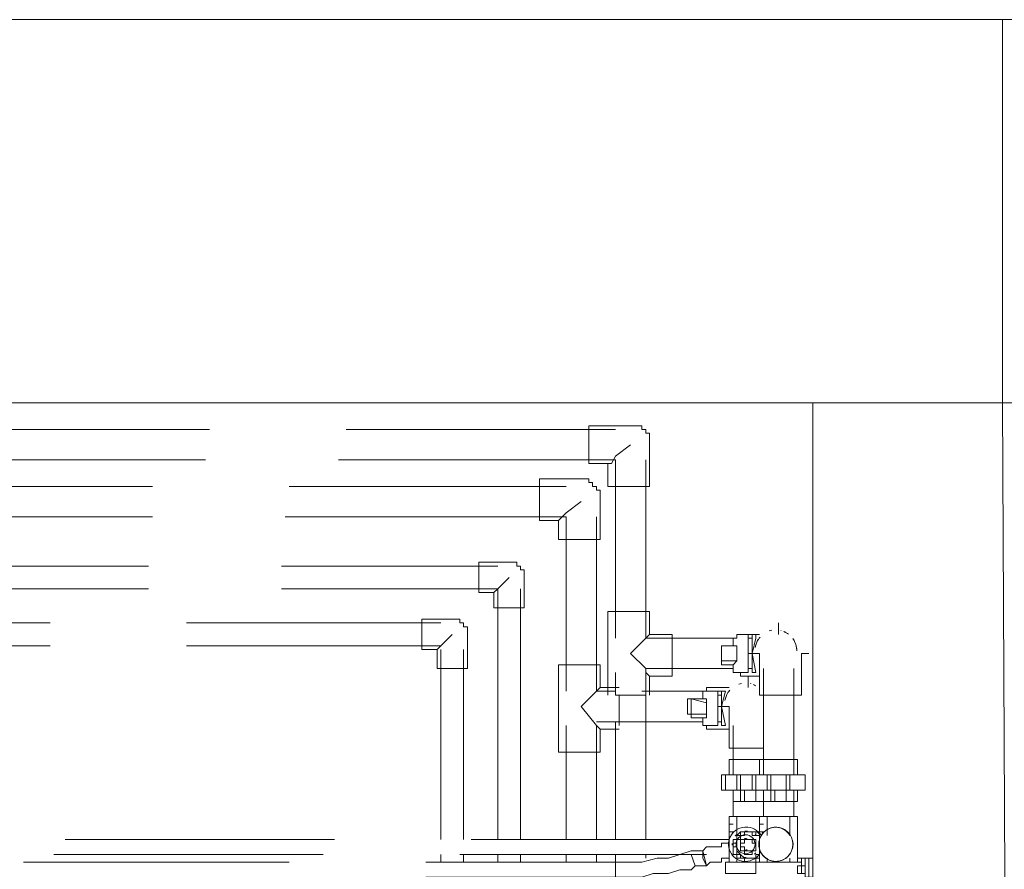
# Model space of a CAD drawing. Header units: millimetres. Extents: x 413 to 305578, y 115 to 38116.
# Tile 33 of 194: x 18777 to 19809, y 18260 to 19151. Entities that reach past the tile are written whole.
import ezdxf

# ---------------------------------------------------------------- set-up
doc = ezdxf.new("R2010")
doc.units = ezdxf.units.MM
for name, color, linetype, true_color in [('PDF$_59-60$-$Floor$Plan$-$В_Этаж$00_Сводный$A-DETL-MBND', 7, 'Continuous', 0xdd3700), ('PDF$_59-60$-$Floor$Plan$-$В_Этаж$00_Сводный$P-PIPE-CNTR', 150, 'Continuous', 0x007fff), ('PDF$_V$line_ifc_RVT-1-В_Этаж$00_Сводный$A-WALL', 7, 'Continuous', 0xbababa), ('PDF$_V$line_ifc_RVT-1-В_Этаж$00_Сводный$L-SITE', 7, 'Continuous', 0xdcdcdc)]:
    doc.layers.add(name, color=color, linetype=linetype, true_color=true_color)
doc.layers.add('PDF$_59-60$-$Floor$Plan$-$В_Этаж$00_Сводный$M-EQPM', color=2, linetype='Continuous')
doc.layers.add('PDF$_59-60$-$Floor$Plan$-$В_Этаж$00_Сводный$P-PIPE', color=3, linetype='Continuous')

msp = doc.modelspace()

# ---------------------------------------------------------------- linework, layer by layer
at = {"layer": 'PDF$_59-60$-$Floor$Plan$-$В_Этаж$00_Сводный$A-DETL-MBND', "color": 5, "lineweight": 0}
msp.add_lwpolyline([(19373.3, 18725.3), (19373.3, 18685.5), (19393.2, 18685.5), (19393.2, 18661.6), (19437, 18661.6), (19437, 18705.4), (19437, 18709.4), (19437, 18713.3), (19437, 18717.3), (19433, 18717.3), (19433, 18721.3), (19429, 18721.3), (19429, 18725.3), (19425, 18725.3), (19421.1, 18725.3), (19417.1, 18725.3)], close=True, dxfattribs=at)
for points in [[(18975.6, 18721.3), (18697.2, 18721.3)], [(19401.2, 18721.3), (19118.8, 18721.3)], [(19417.1, 18705.4), (19401.2, 18693.5), (19397.2, 18685.5), (19393.2, 18685.5)], [(18689.2, 18689.5), (18971.6, 18689.5)], [(19110.8, 18689.5), (19401.2, 18689.5), (19401.2, 18502.5)], [(19524.5, 18502.5), (19433, 18502.5), (19433, 18689.5)], [(19437, 18442.9), (19437, 18462.8), (19460.8, 18462.8), (19460.8, 18506.5), (19437, 18506.5), (19437, 18530.4), (19393.2, 18530.4), (19393.2, 18502.5), (19393.2, 18466.7), (19393.2, 18442.9)], [(19433, 18470.7), (19417.1, 18486.6), (19433, 18502.5), (19437, 18506.5)], [(19552.3, 18506.5), (19532.4, 18506.5)], [(19532.4, 18506.5), (19532.4, 18506.5)], [(19433, 18502.5), (19433, 18502.5)], [(19544.4, 18502.5), (19540.4, 18502.5)], [(19433, 18442.9), (19401.2, 18442.9), (19401.2, 18466.7)], [(19437, 18462.8), (19433, 18466.7), (19433, 18470.7), (19524.5, 18470.7)], [(19433, 18291.7), (19433, 18466.7)], [(19532.4, 18466.7), (19532.4, 18462.8), (19552.3, 18462.8)], [(19540.4, 18470.7), (19544.4, 18470.7)], [(19401.2, 18415), (19401.2, 18291.7)], [(19106.8, 18291.7), (18824.4, 18291.7)], [(19520.5, 18291.7), (19250, 18291.7)], [(18812.5, 18275.8), (19094.9, 18275.8)], [(19238.1, 18275.8), (19496.6, 18275.8)], [(19401.2, 18275.8), (19401.2, 18267.9)], [(19433, 18271.8), (19433, 18275.8)]]:
    msp.add_lwpolyline(points, dxfattribs=at)
at = {"layer": 'PDF$_59-60$-$Floor$Plan$-$В_Этаж$00_Сводный$A-DETL-MBND', "color": 1, "lineweight": 0}
for points in [[(18915.9, 18661.6), (18633.5, 18661.6)], [(19349.5, 18661.6), (19059.1, 18661.6)], [(19365.4, 18645.7), (19349.5, 18633.8), (19345.5, 18629.8), (19341.5, 18625.8)], [(18633.5, 18629.8), (18915.9, 18629.8)], [(19055.1, 18629.8), (19349.5, 18629.8), (19349.5, 18446.9)], [(19381.3, 18629.8), (19381.3, 18446.9), (19385.3, 18450.8)], [(19405.1, 18450.8), (19385.3, 18450.8), (19385.3, 18474.7), (19341.5, 18474.7), (19341.5, 18446.9), (19341.5, 18411.1), (19341.5, 18383.2), (19385.3, 18383.2), (19385.3, 18407.1), (19405.1, 18407.1)], [(19381.3, 18291.7), (19381.3, 18411.1), (19365.4, 18430.9), (19381.3, 18446.9), (19401.2, 18446.9)], [(19381.3, 18446.9), (19381.3, 18446.9)], [(19492.7, 18446.9), (19429, 18446.9)], [(19520.5, 18450.8), (19496.6, 18450.8), (19496.6, 18446.9)], [(19512.5, 18446.9), (19508.6, 18446.9)], [(19405.1, 18411.1), (19405.1, 18442.9)], [(19381.3, 18415), (19492.7, 18415)], [(19508.6, 18415), (19512.5, 18415)], [(19349.5, 18411.1), (19349.5, 18291.7)], [(19381.3, 18411.1), (19381.3, 18411.1)], [(19385.3, 18407.1), (19381.3, 18411.1)], [(19496.6, 18411.1), (19496.6, 18407.1), (19520.5, 18407.1)], [(19520.5, 18271.8), (19516.5, 18271.8), (19512.5, 18271.8), (19512.5, 18267.9), (19508.6, 18267.9), (19504.6, 18267.9), (19500.6, 18267.9), (19496.6, 18263.9), (19492.7, 18271.8), (19492.7, 18279.8), (19496.6, 18283.8), (19500.6, 18283.8), (19504.6, 18283.8), (19508.6, 18283.8), (19512.5, 18283.8), (19512.5, 18287.8), (19516.5, 18287.8), (19520.5, 18287.8)], [(19349.5, 18275.8), (19349.5, 18267.9)], [(19381.3, 18267.9), (19381.3, 18275.8)], [(19059.1, 18267.9), (18780.7, 18267.9)], [(19202.3, 18252), (19401.2, 18252), (19401.2, 18267.9), (19202.3, 18267.9)]]:
    msp.add_lwpolyline(points, dxfattribs=at)
for points in [[(19321.6, 18669.6), (19321.6, 18625.8), (19341.5, 18625.8), (19341.5, 18606), (19385.3, 18606), (19385.3, 18645.7), (19385.3, 18649.7), (19385.3, 18653.7), (19385.3, 18657.7), (19381.3, 18657.7), (19381.3, 18661.6), (19377.3, 18661.6), (19377.3, 18665.6), (19373.3, 18665.6), (19373.3, 18669.6), (19369.3, 18669.6), (19365.4, 18669.6)], [(19401.2, 18252), (19417.1, 18252), (19429, 18252), (19440.9, 18255.9), (19456.9, 18255.9), (19468.8, 18259.9), (19480.7, 18259.9), (19484.7, 18263.9), (19480.7, 18275.8), (19484.7, 18263.9), (19496.6, 18263.9), (19492.7, 18279.8), (19480.7, 18279.8), (19468.8, 18275.8), (19456.9, 18271.8), (19444.9, 18271.8), (19429, 18267.9), (19417.1, 18267.9), (19405.1, 18267.9), (19401.2, 18267.9)]]:
    msp.add_lwpolyline(points, close=True, dxfattribs=at)
at = {"layer": 'PDF$_59-60$-$Floor$Plan$-$В_Этаж$00_Сводный$A-DETL-MBND', "color": 150, "lineweight": 0, "true_color": 0x007fff}
msp.add_lwpolyline([(19258, 18582.1), (19258, 18550.3), (19273.9, 18550.3), (19273.9, 18534.4), (19305.7, 18534.4), (19305.7, 18566.2), (19305.7, 18570.2), (19305.7, 18574.1), (19301.7, 18574.1), (19301.7, 18578.1), (19297.8, 18578.1), (19297.8, 18582.1), (19293.8, 18582.1), (19289.8, 18582.1)], close=True, dxfattribs=at)
for points in [[(18911.9, 18578.1), (18629.5, 18578.1)], [(19277.9, 18578.1), (19051.2, 18578.1)], [(19289.8, 18566.2), (19277.9, 18554.2), (19273.9, 18550.3)], [(18629.5, 18554.2), (18911.9, 18554.2)], [(19051.2, 18554.2), (19277.9, 18554.2), (19277.9, 18291.7)], [(19301.7, 18291.7), (19301.7, 18554.2)], [(19277.9, 18275.8), (19277.9, 18267.9)], [(19301.7, 18267.9), (19301.7, 18275.8)]]:
    msp.add_lwpolyline(points, dxfattribs=at)
at = {"layer": 'PDF$_59-60$-$Floor$Plan$-$В_Этаж$00_Сводный$A-DETL-MBND', "color": 220, "lineweight": 0, "true_color": 0xff00bf}
for points in [[(18808.5, 18518.5), (18526.1, 18518.5)], [(19218.2, 18518.5), (18951.7, 18518.5)], [(19230.1, 18506.5), (19218.2, 18494.6), (19214.2, 18490.6)], [(18526.1, 18494.6), (18808.5, 18494.6)], [(18951.7, 18494.6), (19218.2, 18494.6)], [(19218.2, 18490.6), (19218.2, 18291.7)], [(19242.1, 18291.7), (19242.1, 18490.6)], [(19218.2, 18275.8), (19218.2, 18267.9)], [(19242.1, 18267.9), (19242.1, 18275.8)]]:
    msp.add_lwpolyline(points, dxfattribs=at)
msp.add_lwpolyline([(19198.3, 18522.4), (19198.3, 18490.6), (19214.2, 18490.6), (19214.2, 18470.7), (19246, 18470.7), (19246, 18506.5), (19246, 18510.5), (19246, 18514.5), (19242.1, 18514.5), (19242.1, 18518.5), (19238.1, 18518.5), (19238.1, 18522.4), (19234.1, 18522.4), (19230.1, 18522.4)], close=True, dxfattribs=at)
at = {"layer": 'PDF$_59-60$-$Floor$Plan$-$В_Этаж$00_Сводный$M-EQPM', "lineweight": 0}
for points in [[(19528.3, 18296.9, 0.037938), (19526.8, 18295.4, -0.037912), (19528.4, 18295.7), (19528.4, 18315.6), (19520.5, 18315.6), (19520.5, 18267.9)], [(19554.9, 18297, -0.040312), (19556.3, 18299.7), (19552.3, 18299.7), (19552.3, 18295.7), (19552.3, 18299.7), (19548.3, 18299.7), (19544.4, 18299.7), (19540.4, 18299.7), (19536.4, 18299.7), (19532.4, 18299.7), (19528.4, 18295.7), (19528.4, 18291.7), (19524.5, 18291.7), (19524.5, 18287.8), (19524.5, 18283.8), (19524.5, 18279.8), (19524.5, 18275.8), (19528.4, 18275.8), (19528.4, 18271.8), (19532.4, 18271.8), (19536.4, 18271.8), (19536.4, 18267.9), (19540.4, 18267.9), (19544.4, 18267.9), (19548.3, 18267.9), (19548.3, 18271.8), (19552.3, 18271.8), (19552.3, 18275.8), (19552.3, 18267.9), (19552.3, 18315.6), (19560.3, 18315.6), (19560.3, 18295.7)], [(19573.6, 18303.9, 0.05874), (19569.4, 18304.4, -0.263211), (19584.1, 18295.7), (19584.1, 18315.6), (19560.3, 18315.6)], [(19553.4, 18278.1, -0.277744), (19537.6, 18268.6, -1), (19537.6, 18304.4, -0.277744), (19554.1, 18295.8, -0.26147), (19569.4, 18304.4, 0.098831), (19562.5, 18303)], [(19584.9, 18295.4, 0.268343), (19569.4, 18304.4, 0.265775), (19554, 18295.6)], [(19552.3, 18291.6, 0.147086), (19552.2, 18281.6, -0.137989), (19552.3, 18291.7), (19552.3, 18295.7), (19548.3, 18295.7), (19548.3, 18299.7), (19544.4, 18299.7), (19540.4, 18299.7), (19536.4, 18299.7), (19532.4, 18299.7), (19532.4, 18295.7), (19528.4, 18295.7), (19528.4, 18291.7), (19528.4, 18287.8), (19524.5, 18287.8), (19524.5, 18283.8), (19528.4, 18283.8), (19528.4, 18279.8), (19528.4, 18275.8), (19532.4, 18275.8), (19532.4, 18271.8), (19536.4, 18271.8), (19540.4, 18271.8), (19544.4, 18271.8), (19548.3, 18271.8), (19552.3, 18275.8), (19552.3, 18279.8)], [(19539.2, 18292.3, 0.067414), (19537.6, 18292.5, 0.067414), (19536, 18292.3)], [(19523.7, 18285.6, -0.028106), (19523.7, 18287.2, 0.028059), (19523.7, 18285.6)], [(19536, 18280.8, 0.067414), (19537.6, 18280.5, 0.067414), (19539.2, 18280.8)], [(19551.7, 18289.5, 0.095029), (19552.3, 18283.8), (19552.3, 18287.8)], [(19548.3, 18277.7, -0.037938), (19546.9, 18276.1, 0.037912), (19548.3, 18277.7)], [(19554.1, 18277.3, 0.263211), (19569.4, 18268.6, 0.26147), (19584.7, 18277.2, -0.265775), (19569.4, 18268.6, -0.268343), (19554.1, 18277.3)], [(19565.2, 18269.1, 0.05874), (19569.4, 18268.6, 0.098831), (19576.3, 18270)]]:
    msp.add_lwpolyline(points, format="xyb", dxfattribs=at)
for points in [[(19556.3, 18307.6), (19552.3, 18307.6), (19552.3, 18315.6), (19528.4, 18315.6)], [(19528.4, 18315.6), (19528.4, 18315.6)], [(19552.3, 18315.6), (19552.3, 18315.6)], [(19560.3, 18315.6), (19560.3, 18315.6)], [(19592.1, 18267.9), (19592.1, 18315.6), (19588.1, 18315.6), (19584.1, 18315.6)], [(19584.1, 18315.6), (19584.1, 18315.6)], [(19524.5, 18307.6), (19520.5, 18307.6), (19520.5, 18299.7), (19524.5, 18299.7)], [(19552.3, 18307.6), (19552.3, 18299.7)], [(19528.4, 18287.8), (19528.4, 18287.8)], [(19528.4, 18283.8), (19528.4, 18283.8)], [(19552.3, 18283.8), (19552.3, 18283.8)], [(19592.1, 18271.8), (19596.1, 18271.8), (19596.1, 18267.9), (19596.1, 18255.9), (19596.1, 18267.9), (19592.1, 18267.9), (19556.3, 18267.9), (19548.3, 18267.9), (19524.5, 18267.9), (19516.5, 18267.9), (19516.5, 18255.9), (19524.5, 18255.9), (19548.3, 18255.9), (19548.3, 18267.9)], [(19528.4, 18275.8), (19528.4, 18267.9)], [(19560.3, 18271.8), (19560.3, 18267.9)], [(19584.1, 18267.9), (19584.1, 18271.8)], [(19596.1, 18271.8), (19600, 18271.8), (19600, 18252), (19604, 18252), (19608, 18252), (19608, 18259.9), (19608, 18271.8), (19604, 18271.8), (19600, 18271.8)], [(19596.1, 18271.8), (19596.1, 18271.8)], [(19600, 18271.8), (19600, 18271.8)], [(19604, 18271.8), (19604, 18271.8)], [(19604, 18271.8), (19604, 18259.9), (19604, 18252)], [(19592.1, 18263.9), (19592.1, 18263.9)], [(19600, 18255.9), (19596.1, 18255.9), (19592.1, 18255.9), (19592.1, 18259.9), (19592.1, 18263.9), (19596.1, 18263.9), (19600, 18263.9)], [(19596.1, 18267.9), (19596.1, 18267.9)]]:
    msp.add_lwpolyline(points, dxfattribs=at)
for points in [[(19539.5, 18300.3, 0.033898), (19537.6, 18300.4, -0.033898)], [(19537.6, 18276.6, 0.999999), (19537.6, 18296.5, 0.999999)], [(19586.7, 18281.8, 0.137989), (19586.6, 18291.4, -0.147086)], [(19535.2, 18272.8, 0.042359), (19537.6, 18272.6, -0.042359)]]:
    msp.add_lwpolyline(points, format="xyb", close=True, dxfattribs=at)
for points in [[(19540.4, 18271.8), (19544.4, 18271.8), (19548.3, 18271.8), (19548.3, 18275.8), (19552.3, 18275.8), (19552.3, 18279.8), (19552.3, 18283.8), (19552.3, 18287.8), (19552.3, 18291.7), (19552.3, 18295.7), (19548.3, 18295.7), (19544.4, 18295.7), (19544.4, 18299.7), (19540.4, 18299.7), (19536.4, 18299.7), (19536.4, 18295.7), (19532.4, 18295.7), (19532.4, 18291.7), (19528.4, 18291.7), (19528.4, 18287.8), (19528.4, 18283.8), (19528.4, 18279.8), (19532.4, 18275.8), (19536.4, 18271.8)], [(19540.4, 18279.8), (19544.4, 18279.8), (19548.3, 18279.8), (19548.3, 18283.8), (19548.3, 18287.8), (19544.4, 18287.8), (19544.4, 18291.7), (19540.4, 18291.7), (19536.4, 18291.7), (19536.4, 18287.8), (19532.4, 18287.8), (19532.4, 18283.8), (19536.4, 18283.8), (19536.4, 18279.8)], [(19540.4, 18275.8), (19544.4, 18275.8), (19544.4, 18279.8), (19548.3, 18279.8), (19548.3, 18283.8), (19548.3, 18287.8), (19548.3, 18291.7), (19544.4, 18291.7), (19540.4, 18291.7), (19536.4, 18291.7), (19532.4, 18291.7), (19532.4, 18287.8), (19532.4, 18283.8), (19532.4, 18279.8), (19536.4, 18279.8), (19536.4, 18275.8)]]:
    msp.add_lwpolyline(points, close=True, dxfattribs=at)
for centre, radius, start, end in [((19537.6, 18286.5), 17.9, 127.9911, 140.9485), ((19537.6, 18286.5), 13.9, 90.0011, 93.3759), ((19537.6, 18286.5), 13.9, 90.0011, 93.3759), ((19537.6, 18286.5), 17.9, 89.9984, 92.3251), ((19537.6, 18286.5), 17.9, 87.3544, 90.0001), ((19569.4, 18286.5), 17.9, 90, 270), ((19569.4, 18286.5), 17.9, 270, 90), ((19537.6, 18286.5), 17.9, 169.5307, 189.2388), ((19537.6, 18286.5), 9.94, 150.0005, 159.532), ((19537.6, 18286.5), 9.94, 89.9996, 96.4009), ((19537.6, 18286.5), 9.94, 83.6059, 90.0005), ((19537.6, 18286.5), 9.94, 20.468, 29.9995), ((19537.6, 18286.5), 13.9, 41.4235, 45.0033), ((19537.6, 18286.5), 13.9, 41.4265, 45.006), ((19537.6, 18286.5), 17.9, 37.7664, 47.3017), ((19569.4, 18286.5), 17.9, 36.217, 45), ((19569.4, 18286.5), 17.9, 350.4746, 10.5858), ((19537.6, 18286.5), 9.94, 198.3405, 210), ((19537.6, 18286.5), 9.94, 330.0007, 342.0433), ((19537.6, 18286.5), 17.9, 219.3029, 227.3027), ((19537.6, 18286.5), 9.94, 263.6059, 270.0005), ((19537.6, 18286.5), 9.94, 269.9996, 276.4009), ((19537.6, 18286.5), 13.9, 270.0011, 273.3759), ((19537.6, 18286.5), 13.9, 270.0011, 273.3759), ((19537.6, 18286.5), 17.9, 307.9906, 320.697), ((19569.4, 18286.5), 17.9, 216.217, 225), ((19569.4, 18286.5), 17.9, 315.0001, 324.234), ((19537.6, 18286.5), 17.9, 267.3544, 270.0001), ((19537.6, 18286.5), 17.9, 269.9984, 272.3251)]:
    msp.add_arc(centre, radius, start, end, dxfattribs=at)
at = {"layer": 'PDF$_59-60$-$Floor$Plan$-$В_Этаж$00_Сводный$P-PIPE', "color": 5, "lineweight": 0}
for points in [[(19540.4, 18466.7), (19528.4, 18466.7), (19524.5, 18466.7), (19524.5, 18470.7), (19524.5, 18474.7), (19512.5, 18474.7), (19512.5, 18478.7), (19528.4, 18478.7), (19528.4, 18494.6), (19524.5, 18494.6), (19524.5, 18498.6), (19524.5, 18502.5), (19528.4, 18502.5), (19528.4, 18506.5), (19540.4, 18506.5), (19540.4, 18486.6)], [(19544.4, 18486.6), (19548.3, 18502.5), (19548.3, 18506.5), (19544.4, 18506.5)], [(19544.4, 18466.7), (19548.3, 18466.7), (19544.4, 18486.6)], [(19560.3, 18359.4), (19548.3, 18359.4), (19544.4, 18359.4), (19544.4, 18343.4), (19548.3, 18343.4), (19560.3, 18343.4), (19564.2, 18343.4), (19564.2, 18359.4)], [(19556.3, 18331.5), (19556.3, 18343.4)], [(19580.2, 18343.4), (19580.2, 18331.5)]]:
    msp.add_lwpolyline(points, close=True, dxfattribs=at)
for points in [[(19565, 18510.8, 0.029676), (19562.5, 18510.1, -0.021014)], [(19590.8, 18493.8, -0.05069), (19591.3, 18489.4, 0.156823), (19587.2, 18502.1, -0.097116)]]:
    msp.add_lwpolyline(points, format="xyb", close=True, dxfattribs=at)
for points in [[(19582.7, 18506.7, 0.06769), (19577.6, 18509.6, -0.02231), (19579.8, 18508.6)], [(19551.8, 18502.4, -0.021594), (19552.9, 18503.7, 0.138598), (19547.8, 18492.9, -0.099145), (19551, 18501.3)]]:
    msp.add_lwpolyline(points, format="xyb", dxfattribs=at)
for points in [[(19544.4, 18502.5), (19540.4, 18502.5)], [(19512.5, 18494.6), (19512.5, 18486.6), (19512.5, 18478.7), (19512.5, 18494.6), (19512.5, 18474.7)], [(19528.4, 18494.6), (19512.5, 18494.6), (19524.5, 18494.6)], [(19512.5, 18494.6), (19512.5, 18494.6)], [(19512.5, 18494.6), (19512.5, 18494.6)], [(19528.4, 18494.6), (19528.4, 18494.6)], [(19552.3, 18486.6), (19552.3, 18442.9), (19572.2, 18442.9), (19596.1, 18442.9), (19596.1, 18486.6)], [(19512.5, 18478.7), (19512.5, 18478.7)], [(19528.4, 18478.7), (19524.5, 18474.7)], [(19528.4, 18478.7), (19528.4, 18478.7)], [(19540.4, 18470.7), (19544.4, 18470.7)], [(19548.3, 18466.7), (19548.3, 18466.7)], [(19556.3, 18470.7), (19556.3, 18359.4)], [(19588.1, 18359.4), (19588.1, 18470.7)], [(19592.1, 18359.4), (19592.1, 18375.3), (19552.3, 18375.3), (19552.3, 18359.4)], [(19548.3, 18343.4), (19548.3, 18359.4)], [(19560.3, 18359.4), (19560.3, 18343.4)], [(19564.2, 18331.5), (19564.2, 18343.4), (19580.2, 18343.4), (19584.1, 18343.4), (19600, 18343.4), (19600, 18359.4), (19600, 18343.4)], [(19564.2, 18359.4), (19580.2, 18359.4), (19584.1, 18359.4), (19600, 18359.4)], [(19580.2, 18359.4), (19580.2, 18343.4)], [(19584.1, 18343.4), (19584.1, 18359.4)], [(19600, 18359.4), (19600, 18359.4)], [(19568.2, 18343.4), (19568.2, 18331.5), (19564.2, 18331.5), (19556.3, 18331.5), (19556.3, 18315.6)], [(19588.1, 18343.4), (19588.1, 18331.5), (19580.2, 18331.5), (19568.2, 18331.5)], [(19588.1, 18315.6), (19588.1, 18331.5), (19592.1, 18331.5), (19592.1, 18343.4)], [(19600, 18343.4), (19600, 18343.4)], [(19556.3, 18331.5), (19556.3, 18331.5)], [(19580.2, 18331.5), (19580.2, 18331.5)]]:
    msp.add_lwpolyline(points, dxfattribs=at)
at = {"layer": 'PDF$_59-60$-$Floor$Plan$-$В_Этаж$00_Сводный$P-PIPE', "color": 1, "lineweight": 0}
for points in [[(19533.2, 18455.1, 0.029676), (19530.7, 18454.4, -0.016815)], [(19548.3, 18452.7, 0.032011), (19545.8, 18454, -0.016132)]]:
    msp.add_lwpolyline(points, format="xyb", close=True, dxfattribs=at)
for points in [[(19496.6, 18411.1), (19492.7, 18411.1), (19492.7, 18415), (19492.7, 18419), (19496.6, 18419), (19496.6, 18423), (19496.6, 18434.9), (19496.6, 18438.9), (19492.7, 18438.9), (19492.7, 18442.9), (19492.7, 18446.9), (19496.6, 18446.9), (19508.6, 18446.9), (19508.6, 18430.9), (19508.6, 18411.1)], [(19512.5, 18430.9), (19516.5, 18446.9), (19512.5, 18446.9)], [(19512.5, 18411.1), (19516.5, 18411.1), (19512.5, 18430.9)], [(19528.4, 18359.4), (19516.5, 18359.4), (19512.5, 18359.4), (19512.5, 18343.4), (19516.5, 18343.4), (19528.4, 18343.4), (19532.4, 18343.4), (19532.4, 18359.4)], [(19524.5, 18331.5), (19524.5, 18343.4)], [(19548.3, 18343.4), (19548.3, 18331.5)]]:
    msp.add_lwpolyline(points, close=True, dxfattribs=at)
msp.add_lwpolyline([(19520, 18446.7, -0.021594), (19521, 18448, 0.138598), (19516, 18437.2, -0.099145), (19519.2, 18445.6)], format="xyb", dxfattribs=at)
for points in [[(19516.5, 18446.9), (19516.5, 18446.9)], [(19496.6, 18423), (19480.7, 18423), (19480.7, 18438.9), (19480.7, 18419), (19480.7, 18423), (19476.7, 18423), (19476.7, 18430.9), (19476.7, 18438.9), (19480.7, 18438.9)], [(19496.6, 18434.9), (19480.7, 18438.9), (19492.7, 18438.9)], [(19480.7, 18438.9), (19480.7, 18438.9)], [(19512.5, 18442.9), (19508.6, 18442.9)], [(19520.5, 18430.9), (19520.5, 18387.2), (19540.4, 18387.2), (19556.3, 18387.2)], [(19492.7, 18419), (19480.7, 18419)], [(19508.6, 18415), (19512.5, 18415)], [(19516.5, 18411.1), (19516.5, 18411.1)], [(19524.5, 18411.1), (19524.5, 18359.4)], [(19552.3, 18375.3), (19520.5, 18375.3), (19520.5, 18359.4)], [(19516.5, 18343.4), (19516.5, 18359.4)], [(19528.4, 18359.4), (19528.4, 18343.4)], [(19532.4, 18359.4), (19544.4, 18359.4)], [(19536.4, 18343.4), (19536.4, 18331.5), (19532.4, 18331.5), (19524.5, 18331.5), (19524.5, 18315.6)], [(19532.4, 18331.5), (19532.4, 18343.4), (19544.4, 18343.4)], [(19524.5, 18331.5), (19524.5, 18331.5)], [(19556.3, 18331.5), (19548.3, 18331.5), (19536.4, 18331.5)], [(19548.3, 18331.5), (19548.3, 18331.5)]]:
    msp.add_lwpolyline(points, dxfattribs=at)
at = {"layer": 'PDF$_59-60$-$Floor$Plan$-$В_Этаж$00_Сводный$P-PIPE', "color": 5, "lineweight": 0}
msp.add_arc((19569.4, 18489.3), 22, 75.0033, 76.6702, dxfattribs=at)
at = {"layer": 'PDF$_59-60$-$Floor$Plan$-$В_Этаж$00_Сводный$P-PIPE', "color": 1, "lineweight": 0}
msp.add_arc((19537.6, 18433.6), 22, 75.0033, 76.6702, dxfattribs=at)
at = {"layer": 'PDF$_59-60$-$Floor$Plan$-$В_Этаж$00_Сводный$P-PIPE-CNTR', "color": 5, "lineweight": 0}
for points in [[(19572.2, 18514.5), (19572.2, 18518.5), (19572.2, 18506.5)], [(19540.4, 18486.6), (19552.3, 18486.6)], [(19596.1, 18486.6), (19604, 18486.6)], [(19604, 18486.6), (19604, 18486.6)]]:
    msp.add_lwpolyline(points, dxfattribs=at)
at = {"layer": 'PDF$_59-60$-$Floor$Plan$-$В_Этаж$00_Сводный$P-PIPE-CNTR', "color": 1, "lineweight": 0}
for points in [[(19540.4, 18458.8), (19540.4, 18462.8), (19540.4, 18450.8)], [(19508.6, 18430.9), (19520.5, 18430.9)]]:
    msp.add_lwpolyline(points, dxfattribs=at)
at = {"layer": 'PDF$_V$line_ifc_RVT-1-В_Этаж$00_Сводный$A-WALL', "lineweight": 0}
for points in [[(19806.9, 18749.1), (19608, 18749.1), (19608, 17969.6), (19810.8, 17969.6), (20009.7, 17969.6), (20009.7, 18749.1), (19806.9, 18749.1), (19806.9, 19150.9), (12973.6, 19150.9), (12973.6, 18749.1)], [(26644.1, 19150.9), (26644.1, 18749.1), (19806.9, 18749.1), (19806.9, 19150.9)], [(19810.8, 17969.6), (19806.9, 18749.1)]]:
    msp.add_lwpolyline(points, close=True, dxfattribs=at)
at = {"layer": 'PDF$_V$line_ifc_RVT-1-В_Этаж$00_Сводный$L-SITE', "color": 9, "lineweight": 0, "true_color": 0xbababa}
msp.add_lwpolyline([(11474.1, 15996.7), (11629.2, 16358.7), (11812.2, 16553.6), (11848, 16645.1), (12070.7, 16927.5), (12070.7, 17245.7), (12973.6, 17245.7), (12973.6, 19150.9), (26644.1, 19150.9), (26644.1, 17229.8), (27547, 17229.8), (27547, 16963.3), (27566.9, 16951.3)], dxfattribs=at)

doc.saveas('drawing.dxf')
